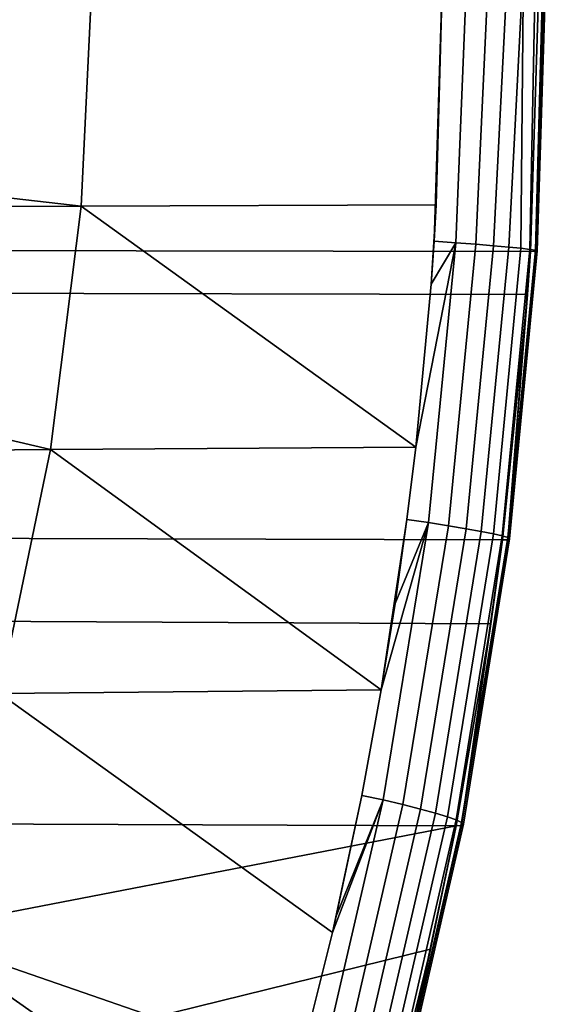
# Model space of a CAD drawing. Header units: metres. Extents: x -25 to 132, y -25 to 47.
# Tile 144 of 153: x 129.19 to 132.19, y -5.92 to -0.32. Entities that reach past the tile are written whole.
import ezdxf

# ---------------------------------------------------------------- set-up
doc = ezdxf.new("R2010")
doc.units = ezdxf.units.M
doc.layers.add('solid_12_061_031_XXX', color=7, linetype='CONTINUOUS')

msp = doc.modelspace()

# ---------------------------------------------------------------- linework, layer by layer
at = {"layer": 'solid_12_061_031_XXX'}
for points in [[(127.565567, -1.153695, 88.280556), (127.616547, 0, 88.296684), (129.607346, 0, 89.031548), (129.54071, -1.379852, 89.009529)], [(128.78183, 0, 101.881355), (128.729507, -1.631799, 101.865639), (132.095047, -1.636707, 90.856323), (132.147156, 0, 90.873856)], [(129.54071, -1.379852, 89.009529), (129.607346, 0, 89.031548), (131.598145, 0, 89.766403), (131.559692, -1.371411, 89.753433)], [(131.547256, -1.577701, 89.74926), (131.559692, -1.371411, 89.753433), (131.598145, 0, 89.766403)], [(131.735092, 0, 89.830498), (131.670853, -1.587335, 89.805717), (131.547256, -1.577701, 89.74926), (131.598145, 0, 89.766403)], [(131.85939, 0, 89.916611), (131.784485, -1.596176, 89.88028), (131.670853, -1.587335, 89.805717), (131.735092, 0, 89.830498)], [(131.967499, 0, 90.022324), (131.885559, -1.604565, 89.971176), (131.784485, -1.596176, 89.88028), (131.85939, 0, 89.916611)], [(132.056396, 0, 90.144646), (131.971771, -1.612311, 90.07634), (131.885559, -1.604565, 89.971176), (131.967499, 0, 90.022324)], [(132.056396, 0, 90.144646), (132.041138, -1.619235, 90.193344), (131.971771, -1.612311, 90.07634)], [(132.056396, 0, 90.144646), (132.123566, 0, 90.280121), (132.092056, -1.625181, 90.319519), (132.041138, -1.619235, 90.193344)], [(132.123566, 0, 90.280121), (132.167099, 0, 90.424927), (132.123398, -1.63001, 90.451981), (132.092056, -1.625181, 90.319519)], [(132.179062, 0, 90.726044), (132.147156, 0, 90.873856), (132.095047, -1.636707, 90.856323), (132.124863, -1.635908, 90.723526)], [(132.167099, 0, 90.424927), (132.18576, 0, 90.574982), (132.134415, -1.633614, 90.587685), (132.123398, -1.63001, 90.451981)], [(132.18576, 0, 90.574982), (132.179062, 0, 90.726044), (132.124863, -1.635908, 90.723526), (132.134415, -1.633614, 90.587685)], [(129.54071, -1.379852, 89.009529), (127.542664, -1.388635, 88.273331), (127.565567, -1.153695, 88.280556)], [(127.411934, -2.305922, 88.232208), (127.542664, -1.388635, 88.273331), (129.54071, -1.379852, 89.009529), (129.365799, -2.763259, 88.95327)], [(131.443283, -2.75037, 89.714607), (129.365799, -2.763259, 88.95327), (129.54071, -1.379852, 89.009529)], [(131.530182, -1.82344, 89.743538), (131.443283, -2.75037, 89.714607), (129.54071, -1.379852, 89.009529), (131.559692, -1.371411, 89.753433)], [(131.547256, -1.577701, 89.74926), (131.530182, -1.82344, 89.743538), (131.559692, -1.371411, 89.753433)], [(131.516388, -3.179223, 89.754189), (131.39328, -3.161825, 89.69809), (131.443283, -2.75037, 89.714607), (131.670853, -1.587335, 89.805717)], [(131.670853, -1.587335, 89.805717), (131.443283, -2.75037, 89.714607), (131.530182, -1.82344, 89.743538)], [(131.670853, -1.587335, 89.805717), (131.784485, -1.596176, 89.88028), (131.629456, -3.196932, 89.828377), (131.516388, -3.179223, 89.754189)], [(131.670853, -1.587335, 89.805717), (131.530182, -1.82344, 89.743538), (131.547256, -1.577701, 89.74926)], [(131.784485, -1.596176, 89.88028), (131.885559, -1.604565, 89.971176), (131.730011, -3.213724, 89.918991), (131.629456, -3.196932, 89.828377)], [(131.885559, -1.604565, 89.971176), (131.971771, -1.612311, 90.07634), (131.81575, -3.229213, 90.023949), (131.730011, -3.213724, 89.918991)], [(131.971771, -1.612311, 90.07634), (132.041138, -1.619235, 90.193344), (131.884674, -3.243044, 90.140839), (131.81575, -3.229213, 90.023949)], [(132.041138, -1.619235, 90.193344), (132.092056, -1.625181, 90.319519), (131.935211, -3.254898, 90.266975), (131.884674, -3.243044, 90.140839)], [(128.729507, -1.631799, 101.865639), (128.712799, -1.873964, 101.860619), (132.078232, -1.881875, 90.850708), (132.095047, -1.636707, 90.856323)], [(132.092056, -1.625181, 90.319519), (132.123398, -1.63001, 90.451981), (131.966202, -3.264504, 90.399452), (131.935211, -3.254898, 90.266975)], [(132.123398, -1.63001, 90.451981), (132.134415, -1.633614, 90.587685), (131.976944, -3.271641, 90.53524), (131.966202, -3.264504, 90.399452)], [(132.134415, -1.633614, 90.587685), (132.124863, -1.635908, 90.723526), (131.967194, -3.276145, 90.671219), (131.976944, -3.271641, 90.53524)], [(132.124863, -1.635908, 90.723526), (132.095047, -1.636707, 90.856323), (131.967194, -3.276145, 90.671219)], [(131.967194, -3.276145, 90.671219), (132.095047, -1.636707, 90.856323), (132.078232, -1.881875, 90.850708)], [(128.712799, -1.873964, 101.860619), (128.571213, -3.268517, 101.818077), (131.93721, -3.27775, 90.804131), (132.078232, -1.881875, 90.850708)], [(131.967194, -3.276145, 90.671219), (132.078232, -1.881875, 90.850708), (131.93721, -3.27775, 90.804131)], [(129.365799, -2.763259, 88.95327), (127.317314, -2.782947, 88.202599), (127.411934, -2.305922, 88.232208)], [(127.15564, -3.441544, 88.15226), (127.317314, -2.782947, 88.202599), (129.365799, -2.763259, 88.95327), (129.076599, -4.150918, 88.862068)], [(131.247147, -4.130751, 89.65036), (129.076599, -4.150918, 88.862068), (129.365799, -2.763259, 88.95327)], [(131.39328, -3.161825, 89.69809), (131.247147, -4.130751, 89.65036), (129.365799, -2.763259, 88.95327), (131.443283, -2.75037, 89.714607)], [(131.258789, -4.75654, 89.670143), (131.136429, -4.731198, 89.6147), (131.247147, -4.130751, 89.65036), (131.516388, -3.179223, 89.754189)], [(131.39328, -3.161825, 89.69809), (131.326416, -3.63826, 89.676155), (131.247147, -4.130751, 89.65036)], [(131.516388, -3.179223, 89.754189), (131.247147, -4.130751, 89.65036), (131.326416, -3.63826, 89.676155)], [(131.516388, -3.179223, 89.754189), (131.629456, -3.196932, 89.828377), (131.37088, -4.783044, 89.743729), (131.258789, -4.75654, 89.670143)], [(131.516388, -3.179223, 89.754189), (131.326416, -3.63826, 89.676155), (131.39328, -3.161825, 89.69809)], [(131.629456, -3.196932, 89.828377), (131.730011, -3.213724, 89.918991), (131.470535, -4.808147, 89.833878), (131.37088, -4.783044, 89.743729)], [(131.730011, -3.213724, 89.918991), (131.81575, -3.229213, 90.023949), (131.55542, -4.831272, 89.938492), (131.470535, -4.808147, 89.833878)], [(131.81575, -3.229213, 90.023949), (131.884674, -3.243044, 90.140839), (131.623611, -4.851883, 90.055161), (131.55542, -4.831272, 89.938492)], [(131.884674, -3.243044, 90.140839), (131.935211, -3.254898, 90.266975), (131.673492, -4.869507, 90.181198), (131.623611, -4.851883, 90.055161)], [(128.571213, -3.268517, 101.818077), (128.50592, -3.738427, 101.798462), (131.871185, -3.754631, 90.782547), (131.93721, -3.27775, 90.804131)], [(131.935211, -3.254898, 90.266975), (131.966202, -3.264504, 90.399452), (131.703949, -4.883736, 90.313698), (131.673492, -4.869507, 90.181198)], [(131.966202, -3.264504, 90.399452), (131.976944, -3.271641, 90.53524), (131.714264, -4.894242, 90.449593), (131.703949, -4.883736, 90.313698)], [(131.976944, -3.271641, 90.53524), (131.967194, -3.276145, 90.671219), (131.704208, -4.900783, 90.585762), (131.714264, -4.894242, 90.449593)], [(131.967194, -3.276145, 90.671219), (131.93721, -3.27775, 90.804131), (131.704208, -4.900783, 90.585762)], [(131.704208, -4.900783, 90.585762), (131.93721, -3.27775, 90.804131), (131.871185, -3.754631, 90.782547)], [(128.50592, -3.738427, 101.798462), (128.307693, -4.890182, 101.738899), (131.674042, -4.903182, 90.718964), (131.871185, -3.754631, 90.782547)], [(131.704208, -4.900783, 90.585762), (131.871185, -3.754631, 90.782547), (131.674042, -4.903182, 90.718964)], [(131.136429, -4.731198, 89.6147), (130.969086, -5.510785, 89.561592), (129.076599, -4.150918, 88.862068), (131.247147, -4.130751, 89.65036)], [(130.778214, -6.276382, 89.502129), (128.662766, -5.544873, 88.734604), (129.076599, -4.150918, 88.862068), (130.969086, -5.510785, 89.561592)], [(130.898788, -6.312233, 89.556541), (130.778214, -6.276382, 89.502129), (130.969086, -5.510785, 89.561592), (131.258789, -4.75654, 89.670143)], [(131.258789, -4.75654, 89.670143), (131.37088, -4.783044, 89.743729), (131.00946, -6.347417, 89.629318), (130.898788, -6.312233, 89.556541)], [(131.136429, -4.731198, 89.6147), (130.990387, -5.418096, 89.568298), (130.969086, -5.510785, 89.561592)], [(131.258789, -4.75654, 89.670143), (130.969086, -5.510785, 89.561592), (130.990387, -5.418096, 89.568298)], [(131.258789, -4.75654, 89.670143), (130.990387, -5.418096, 89.568298), (131.136429, -4.731198, 89.6147)], [(131.37088, -4.783044, 89.743729), (131.470535, -4.808147, 89.833878), (131.107773, -6.380697, 89.718811), (131.00946, -6.347417, 89.629318)], [(131.470535, -4.808147, 89.833878), (131.55542, -4.831272, 89.938492), (131.191452, -6.411301, 89.822945), (131.107773, -6.380697, 89.718811)], [(131.55542, -4.831272, 89.938492), (131.623611, -4.851883, 90.055161), (131.258575, -6.438518, 89.939301), (131.191452, -6.411301, 89.822945)], [(131.623611, -4.851883, 90.055161), (131.673492, -4.869507, 90.181198), (131.307556, -6.461718, 90.065178), (131.258575, -6.438518, 89.939301)], [(131.673492, -4.869507, 90.181198), (131.703949, -4.883736, 90.313698), (131.337265, -6.480363, 90.197662), (131.307556, -6.461718, 90.065178)], [(127.940331, -6.489199, 101.628265), (131.526505, -5.604935, 90.672226), (131.674042, -4.903182, 90.718964), (128.162277, -5.581318, 101.695152)], [(128.307693, -4.890182, 101.738899), (128.162277, -5.581318, 101.695152), (131.674042, -4.903182, 90.718964)], [(131.714264, -4.894242, 90.449593), (131.704208, -4.900783, 90.585762), (131.336609, -6.502375, 90.470078), (131.347031, -6.494021, 90.333679)], [(131.704208, -4.900783, 90.585762), (131.674042, -4.903182, 90.718964), (131.336609, -6.502375, 90.470078)], [(131.336609, -6.502375, 90.470078), (131.674042, -4.903182, 90.718964), (131.526505, -5.604935, 90.672226)], [(131.703949, -4.883736, 90.313698), (131.714264, -4.894242, 90.449593), (131.347031, -6.494021, 90.333679), (131.337265, -6.480363, 90.197662)], [(130.138748, -8.306318, 89.310982), (128.075043, -6.947746, 88.556915), (128.662766, -5.544873, 88.734604), (130.601593, -6.904052, 89.44812)], [(130.778214, -6.276382, 89.502129), (130.601593, -6.904052, 89.44812), (128.662766, -5.544873, 88.734604)], [(127.684044, -7.391396, 101.550819), (131.306213, -6.505388, 90.603653), (131.526505, -5.604935, 90.672226), (127.940331, -6.489199, 101.628265)], [(131.336609, -6.502375, 90.470078), (131.526505, -5.604935, 90.672226), (131.306213, -6.505388, 90.603653)]]:
    msp.add_3dface(points, dxfattribs=at)

doc.saveas('drawing.dxf')
